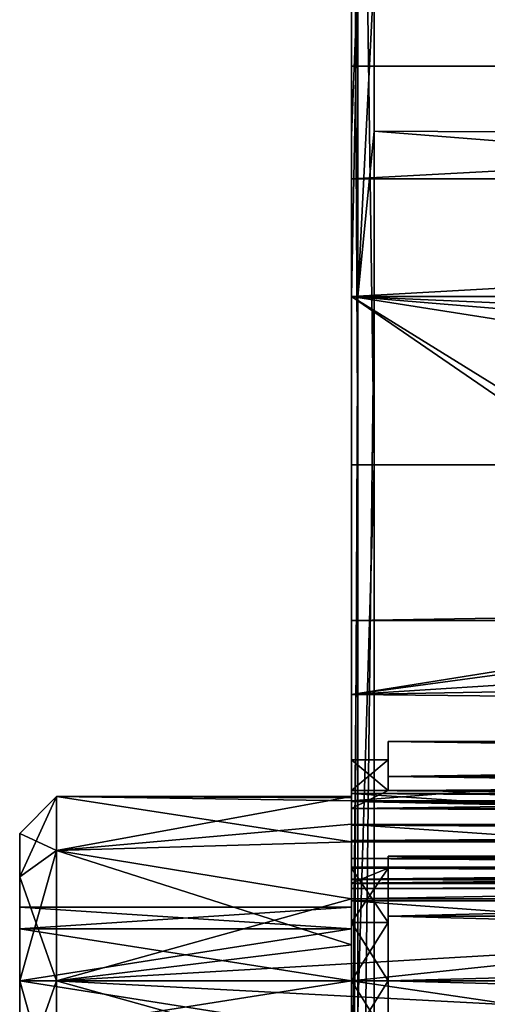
# Model space of a CAD drawing. Header units: millimetres. Extents: x -15 to 196, y -14 to 691.
# Tile 65 of 256: x -15 to -8.66, y 6.68 to 20.04. Entities that reach past the tile are written whole.
import ezdxf

# ---------------------------------------------------------------- set-up
doc = ezdxf.new("R2010")
doc.units = ezdxf.units.MM
doc.header["$LTSCALE"] = 41.718519
for name, color, linetype in [('133', 7, 'CONTINUOUS'), ('156', 7, 'CONTINUOUS'), ('159', 7, 'CONTINUOUS'), ('160', 7, 'CONTINUOUS'), ('1605', 7, 'CONTINUOUS'), ('1606', 7, 'CONTINUOUS'), ('1607', 7, 'CONTINUOUS'), ('1608', 7, 'CONTINUOUS'), ('1609', 7, 'CONTINUOUS'), ('1610', 7, 'CONTINUOUS'), ('1611', 7, 'CONTINUOUS'), ('1612', 7, 'CONTINUOUS'), ('1613', 7, 'CONTINUOUS'), ('1625', 7, 'CONTINUOUS'), ('1626', 7, 'CONTINUOUS'), ('1627', 7, 'CONTINUOUS'), ('1628', 7, 'CONTINUOUS'), ('1634', 7, 'CONTINUOUS'), ('1635', 7, 'CONTINUOUS'), ('1636', 7, 'CONTINUOUS'), ('1637', 7, 'CONTINUOUS'), ('1640', 7, 'CONTINUOUS'), ('1641', 7, 'CONTINUOUS'), ('171', 7, 'CONTINUOUS'), ('172', 7, 'CONTINUOUS'), ('207', 7, 'CONTINUOUS'), ('621', 7, 'CONTINUOUS'), ('622', 7, 'CONTINUOUS'), ('625', 7, 'CONTINUOUS'), ('626', 7, 'CONTINUOUS'), ('627', 7, 'CONTINUOUS'), ('633', 7, 'CONTINUOUS'), ('634', 7, 'CONTINUOUS'), ('635', 7, 'CONTINUOUS'), ('636', 7, 'CONTINUOUS'), ('637', 7, 'CONTINUOUS'), ('638', 7, 'CONTINUOUS'), ('639', 7, 'CONTINUOUS'), ('640', 7, 'CONTINUOUS'), ('641', 7, 'CONTINUOUS'), ('642', 7, 'CONTINUOUS'), ('643', 7, 'CONTINUOUS'), ('645', 7, 'CONTINUOUS'), ('74', 7, 'CONTINUOUS'), ('856', 7, 'CONTINUOUS'), ('865', 7, 'CONTINUOUS'), ('866', 7, 'CONTINUOUS')]:
    doc.layers.add(name, color=color, linetype=linetype)

msp = doc.modelspace()

# ---------------------------------------------------------------- linework, layer by layer
at = {"layer": '133', "linetype": 'Continuous'}
for points in [[(-10.5, 11.89, -31.042), (-10.5, 10.885, -26.853), (-3.5, 12, -30), (-10.5, 11.89, -31.042)], [(20.5, 11.89, -31.042), (-10.5, 11.89, -31.042), (-3.5, 12, -30), (20.5, 11.89, -31.042)], [(-3.5, 12, -30), (-10.5, 10.885, -26.853), (-3.5, 11.83, -28.706), (-3.5, 12, -30)], [(-3.5, 11.83, -28.706), (-10.5, 10.885, -26.853), (-3.5, 11.33, -27.5), (-3.5, 11.83, -28.706)], [(-10.5, 10.885, -26.853), (23, 10.536, -26.464), (14.25, 11.33, -27.5), (-10.5, 10.885, -26.853)], [(-3.5, 11.33, -27.5), (-10.5, 10.885, -26.853), (14.25, 11.33, -27.5), (-3.5, 11.33, -27.5)], [(23, 10.536, -26.464), (-10.5, 10.885, -26.853), (-10.5, 7, -25), (23, 10.536, -26.464)], [(23, 7, -25), (23, 10.536, -26.464), (-10.5, 7, -25), (23, 7, -25)], [(23, 4.792, -25.514), (23, 7, -25), (-10.5, 4.792, -25.514), (23, 4.792, -25.514)], [(23, 7, -25), (-10.5, 7, -25), (-10.5, 4.792, -25.514), (23, 7, -25)]]:
    msp.add_3dface(points, dxfattribs=at)
at = {"layer": '156', "linetype": 'Continuous'}
for points in [[(-10.192, 20.679, -209.857), (18.301, 20.387, -209.17), (18.301, 18.377, -209.794), (-10.192, 20.679, -209.857)], [(-10.192, 18.526, -210.525), (-10.192, 20.679, -209.857), (18.301, 18.377, -209.794), (-10.192, 18.526, -210.525)], [(-10.192, 16.283, -210.751), (-10.192, 18.526, -210.525), (18.301, 16.283, -210.005), (-10.192, 16.283, -210.751)], [(18.301, 16.283, -210.005), (-10.192, 18.526, -210.525), (18.301, 18.377, -209.794), (18.301, 16.283, -210.005)]]:
    msp.add_3dface(points, dxfattribs=at)
at = {"layer": '159', "linetype": 'Continuous'}
for points in [[(-10.192, 16.283, -210.751), (18.301, 16.283, -210.005), (-10.192, -2.5, -210.751), (-10.192, 16.283, -210.751)], [(18.301, 16.283, -210.005), (18.301, -2.5, -210.005), (-10.192, -2.5, -210.751), (18.301, 16.283, -210.005)]]:
    msp.add_3dface(points, dxfattribs=at)
at = {"layer": '160', "linetype": 'Continuous'}
for points in [[(-10.5, -2.5, -210.451), (-10.5, 16.283, -210.451), (-10.412, 16.283, -210.664), (-10.5, -2.5, -210.451)], [(-10.412, -2.5, -210.664), (-10.5, -2.5, -210.451), (-10.412, 16.283, -210.664), (-10.412, -2.5, -210.664)], [(-10.192, 16.283, -210.751), (-10.192, -2.5, -210.751), (-10.412, -2.5, -210.664), (-10.192, 16.283, -210.751)], [(-10.192, 16.283, -210.751), (-10.412, -2.5, -210.664), (-10.412, 16.283, -210.664), (-10.192, 16.283, -210.751)]]:
    msp.add_3dface(points, dxfattribs=at)
at = {"layer": '1605', "linetype": 'Continuous'}
for points in [[(-10.5, 9.339, -31.323), (-10.5, 9.11, -31.256), (23, 9.341, -31.324), (-10.5, 9.339, -31.323)], [(23, 9.341, -31.324), (-10.5, 9.11, -31.256), (23, 9.112, -31.255), (23, 9.341, -31.324)], [(-10.5, 9.11, -31.256), (-10.5, 8.904, -31.378), (23, 9.112, -31.255), (-10.5, 9.11, -31.256)], [(23, 9.112, -31.255), (-10.5, 8.904, -31.378), (23, 8.906, -31.375), (23, 9.112, -31.255)]]:
    msp.add_3dface(points, dxfattribs=at)
at = {"layer": '1606', "linetype": 'Continuous'}
for points in [[(-10, 9.582, -31.528), (23, 9.341, -31.324), (-10, 9.775, -31.692), (-10, 9.582, -31.528)], [(-10, 9.775, -31.692), (23, 9.341, -31.324), (23, 9.775, -31.692), (-10, 9.775, -31.692)], [(-10.5, 9.582, -31.528), (-10.5, 9.339, -31.323), (23, 9.341, -31.324), (-10.5, 9.582, -31.528)], [(-10.5, 9.582, -31.528), (23, 9.341, -31.324), (-10, 9.582, -31.528), (-10.5, 9.582, -31.528)]]:
    msp.add_3dface(points, dxfattribs=at)
at = {"layer": '1607', "linetype": 'Continuous'}
for points in [[(-10.5, 9.581, -28.472), (-10.5, 10, -30), (-10, 9.581, -28.472), (-10.5, 9.581, -28.472)], [(-10.5, 10, -30), (-10.5, 9.582, -31.528), (-10, 10, -30), (-10.5, 10, -30)], [(-10, 9.581, -28.472), (-10.5, 10, -30), (-10, 10, -30), (-10, 9.581, -28.472)], [(-10.5, 9.582, -31.528), (-10, 9.582, -31.528), (-10, 10, -30), (-10.5, 9.582, -31.528)]]:
    msp.add_3dface(points, dxfattribs=at)
at = {"layer": '1608', "linetype": 'Continuous'}
for points in [[(-10.5, 9.34, -28.675), (-10, 9.581, -28.472), (23, 9.775, -28.308), (-10.5, 9.34, -28.675)], [(23, 9.34, -28.675), (-10.5, 9.34, -28.675), (23, 9.775, -28.308), (23, 9.34, -28.675)], [(23, 9.775, -28.308), (-10, 9.581, -28.472), (-10, 9.775, -28.308), (23, 9.775, -28.308)], [(-10.5, 9.34, -28.675), (-10.5, 9.581, -28.472), (-10, 9.581, -28.472), (-10.5, 9.34, -28.675)]]:
    msp.add_3dface(points, dxfattribs=at)
at = {"layer": '1609', "linetype": 'Continuous'}
for points in [[(-10.5, 9.112, -28.744), (-10.5, 9.34, -28.675), (23, 9.109, -28.744), (-10.5, 9.112, -28.744)], [(-10.5, 9.34, -28.675), (23, 9.34, -28.675), (23, 9.109, -28.744), (-10.5, 9.34, -28.675)], [(-10.5, 8.906, -28.625), (-10.5, 9.112, -28.744), (23, 8.904, -28.622), (-10.5, 8.906, -28.625)], [(23, 8.904, -28.622), (-10.5, 9.112, -28.744), (23, 9.109, -28.744), (23, 8.904, -28.622)]]:
    msp.add_3dface(points, dxfattribs=at)
at = {"layer": '1610', "linetype": 'Continuous'}
for points in [[(-10.5, 8.661, -28.338), (-10.5, 8.906, -28.625), (23, 8.662, -28.338), (-10.5, 8.661, -28.338)], [(-10.5, 8.906, -28.625), (23, 8.904, -28.622), (23, 8.662, -28.338), (-10.5, 8.906, -28.625)], [(23, 8.375, -28.094), (-10.5, 8.661, -28.338), (23, 8.662, -28.338), (23, 8.375, -28.094)], [(-10.5, 8.378, -28.096), (-10.5, 8.661, -28.338), (23, 8.375, -28.094), (-10.5, 8.378, -28.096)]]:
    msp.add_3dface(points, dxfattribs=at)
at = {"layer": '1611', "linetype": 'Continuous'}
for points in [[(-10.5, 8.256, -27.89), (-10.5, 8.378, -28.096), (23, 8.255, -27.888), (-10.5, 8.256, -27.89)], [(-10.5, 8.378, -28.096), (23, 8.375, -28.094), (23, 8.255, -27.888), (-10.5, 8.378, -28.096)], [(-10.5, 8.323, -27.661), (-10.5, 8.256, -27.89), (23, 8.324, -27.659), (-10.5, 8.323, -27.661)], [(23, 8.324, -27.659), (-10.5, 8.256, -27.89), (23, 8.255, -27.888), (23, 8.324, -27.659)]]:
    msp.add_3dface(points, dxfattribs=at)
at = {"layer": '1612', "linetype": 'Continuous'}
for points in [[(-10, 8.528, -27.418), (23, 8.324, -27.659), (-10, 8.692, -27.225), (-10, 8.528, -27.418)], [(-10, 8.692, -27.225), (23, 8.324, -27.659), (23, 8.692, -27.225), (-10, 8.692, -27.225)], [(-10.5, 8.528, -27.418), (-10.5, 8.323, -27.661), (23, 8.324, -27.659), (-10.5, 8.528, -27.418)], [(-10.5, 8.528, -27.418), (23, 8.324, -27.659), (-10, 8.528, -27.418), (-10.5, 8.528, -27.418)]]:
    msp.add_3dface(points, dxfattribs=at)
at = {"layer": '1613', "linetype": 'Continuous'}
for points in [[(-10.5, 7.792, -27.106), (-10.5, 8.528, -27.418), (-10, 7.792, -27.106), (-10.5, 7.792, -27.106)], [(-10.5, 8.528, -27.418), (-10, 8.528, -27.418), (-10, 7.792, -27.106), (-10.5, 8.528, -27.418)], [(-10.5, 7, -27), (-10.5, 7.792, -27.106), (-10, 7, -27), (-10.5, 7, -27)], [(-10, 7, -27), (-10.5, 7.792, -27.106), (-10, 7.792, -27.106), (-10, 7, -27)], [(-10.5, 6.208, -27.107), (-10.5, 7, -27), (-10, 6.208, -27.107), (-10.5, 6.208, -27.107)], [(-10, 6.208, -27.107), (-10.5, 7, -27), (-10, 7, -27), (-10, 6.208, -27.107)]]:
    msp.add_3dface(points, dxfattribs=at)
at = {"layer": '1625', "linetype": 'Continuous'}
for points in [[(-10.5, 8.528, -32.581), (-10.5, 7.792, -32.893), (-10, 8.528, -32.581), (-10.5, 8.528, -32.581)], [(-10, 8.528, -32.581), (-10.5, 7.792, -32.893), (-10, 7.792, -32.893), (-10, 8.528, -32.581)], [(-10.5, 7.792, -32.893), (-10.5, 7, -33), (-10, 7.792, -32.893), (-10.5, 7.792, -32.893)], [(-10, 7.792, -32.893), (-10.5, 7, -33), (-10, 7, -33), (-10, 7.792, -32.893)], [(-10.5, 7, -33), (-10.5, 6.208, -32.894), (-10, 7, -33), (-10.5, 7, -33)], [(-10, 7, -33), (-10.5, 6.208, -32.894), (-10, 6.208, -32.894), (-10, 7, -33)]]:
    msp.add_3dface(points, dxfattribs=at)
at = {"layer": '1626', "linetype": 'Continuous'}
for points in [[(-10.5, 8.325, -32.34), (-10, 8.528, -32.581), (23, 8.692, -32.775), (-10.5, 8.325, -32.34)], [(23, 8.325, -32.34), (-10.5, 8.325, -32.34), (23, 8.692, -32.775), (23, 8.325, -32.34)], [(23, 8.692, -32.775), (-10, 8.528, -32.581), (-10, 8.692, -32.775), (23, 8.692, -32.775)], [(-10.5, 8.325, -32.34), (-10.5, 8.528, -32.581), (-10, 8.528, -32.581), (-10.5, 8.325, -32.34)]]:
    msp.add_3dface(points, dxfattribs=at)
at = {"layer": '1627', "linetype": 'Continuous'}
for points in [[(-10.5, 8.375, -31.906), (-10.5, 8.256, -32.112), (23, 8.378, -31.904), (-10.5, 8.375, -31.906)], [(23, 8.378, -31.904), (-10.5, 8.256, -32.112), (23, 8.256, -32.109), (23, 8.378, -31.904)], [(-10.5, 8.256, -32.112), (-10.5, 8.325, -32.34), (23, 8.256, -32.109), (-10.5, 8.256, -32.112)], [(-10.5, 8.325, -32.34), (23, 8.325, -32.34), (23, 8.256, -32.109), (-10.5, 8.325, -32.34)]]:
    msp.add_3dface(points, dxfattribs=at)
at = {"layer": '1628', "linetype": 'Continuous'}
for points in [[(-10.5, 8.904, -31.378), (-10.5, 8.662, -31.661), (23, 8.906, -31.375), (-10.5, 8.904, -31.378)], [(23, 8.906, -31.375), (-10.5, 8.662, -31.661), (23, 8.662, -31.662), (23, 8.906, -31.375)], [(-10.5, 8.662, -31.661), (-10.5, 8.375, -31.906), (23, 8.662, -31.662), (-10.5, 8.662, -31.661)], [(-10.5, 8.375, -31.906), (23, 8.378, -31.904), (23, 8.662, -31.662), (-10.5, 8.375, -31.906)]]:
    msp.add_3dface(points, dxfattribs=at)
at = {"layer": '1634', "linetype": 'Continuous'}
for points in [[(-10, 9.775, -31.692), (23, 9.775, -31.692), (23, 10.25, -30), (-10, 9.775, -31.692)], [(-10, 9.775, -31.692), (23, 10.25, -30), (-10, 10.25, -30), (-10, 9.775, -31.692)], [(23, 9.775, -28.308), (-10, 9.775, -28.308), (-10, 10.25, -30), (23, 9.775, -28.308)], [(23, 10.25, -30), (23, 9.775, -28.308), (-10, 10.25, -30), (23, 10.25, -30)]]:
    msp.add_3dface(points, dxfattribs=at)
at = {"layer": '1635', "linetype": 'Continuous'}
for points in [[(-10, 9.582, -31.528), (-10, 9.775, -31.692), (-10, 10.25, -30), (-10, 9.582, -31.528)], [(-10, 10, -30), (-10, 9.582, -31.528), (-10, 10.25, -30), (-10, 10, -30)], [(-10, 9.581, -28.472), (-10, 10, -30), (-10, 10.25, -30), (-10, 9.581, -28.472)], [(-10, 9.775, -28.308), (-10, 9.581, -28.472), (-10, 10.25, -30), (-10, 9.775, -28.308)]]:
    msp.add_3dface(points, dxfattribs=at)
at = {"layer": '1636', "linetype": 'Continuous'}
for points in [[(-10, 8.692, -27.225), (23, 8.692, -27.225), (23, 7.879, -26.871), (-10, 8.692, -27.225)], [(-10, 8.692, -27.225), (23, 7.879, -26.871), (-10, 7.879, -26.871), (-10, 8.692, -27.225)], [(23, 7.879, -26.871), (23, 7, -26.75), (-10, 7.879, -26.871), (23, 7.879, -26.871)], [(-10, 7.879, -26.871), (23, 7, -26.75), (-10, 7, -26.75), (-10, 7.879, -26.871)], [(23, 7, -26.75), (23, 6.121, -26.871), (-10, 7, -26.75), (23, 7, -26.75)], [(-10, 7, -26.75), (23, 6.121, -26.871), (-10, 6.121, -26.871), (-10, 7, -26.75)]]:
    msp.add_3dface(points, dxfattribs=at)
at = {"layer": '1637', "linetype": 'Continuous'}
for points in [[(-10, 8.528, -27.418), (-10, 8.692, -27.225), (-10, 7.879, -26.871), (-10, 8.528, -27.418)], [(-10, 7.792, -27.106), (-10, 8.528, -27.418), (-10, 7.879, -26.871), (-10, 7.792, -27.106)], [(-10, 7.792, -27.106), (-10, 7.879, -26.871), (-10, 7, -26.75), (-10, 7.792, -27.106)], [(-10, 7, -27), (-10, 7.792, -27.106), (-10, 7, -26.75), (-10, 7, -27)], [(-10, 6.208, -27.107), (-10, 7, -27), (-10, 6.121, -26.871), (-10, 6.208, -27.107)], [(-10, 7, -27), (-10, 7, -26.75), (-10, 6.121, -26.871), (-10, 7, -27)]]:
    msp.add_3dface(points, dxfattribs=at)
at = {"layer": '1640', "linetype": 'Continuous'}
for points in [[(23, 8.692, -32.775), (-10, 8.692, -32.775), (-10, 7.879, -33.129), (23, 8.692, -32.775)], [(23, 7.879, -33.129), (23, 8.692, -32.775), (-10, 7.879, -33.129), (23, 7.879, -33.129)], [(23, 7, -33.25), (23, 7.879, -33.129), (-10, 7, -33.25), (23, 7, -33.25)], [(-10, 7, -33.25), (23, 7.879, -33.129), (-10, 7.879, -33.129), (-10, 7, -33.25)], [(23, 6.121, -33.129), (23, 7, -33.25), (-10, 6.121, -33.129), (23, 6.121, -33.129)], [(-10, 6.121, -33.129), (23, 7, -33.25), (-10, 7, -33.25), (-10, 6.121, -33.129)]]:
    msp.add_3dface(points, dxfattribs=at)
at = {"layer": '1641', "linetype": 'Continuous'}
for points in [[(-10, 8.692, -32.775), (-10, 8.528, -32.581), (-10, 7.879, -33.129), (-10, 8.692, -32.775)], [(-10, 8.528, -32.581), (-10, 7.792, -32.893), (-10, 7.879, -33.129), (-10, 8.528, -32.581)], [(-10, 7.792, -32.893), (-10, 7, -33), (-10, 7.879, -33.129), (-10, 7.792, -32.893)], [(-10, 7, -33), (-10, 7, -33.25), (-10, 7.879, -33.129), (-10, 7, -33)], [(-10, 7, -33), (-10, 6.208, -32.894), (-10, 7, -33.25), (-10, 7, -33)], [(-10, 6.208, -32.894), (-10, 6.121, -33.129), (-10, 7, -33.25), (-10, 6.208, -32.894)]]:
    msp.add_3dface(points, dxfattribs=at)
at = {"layer": '171', "linetype": 'Continuous'}
for points in [[(-10.5, 14, 0.569), (-10.5, 3.692, -3.704), (-10.412, 14, 0.781), (-10.5, 14, 0.569)], [(-10.412, 14, 0.781), (-10.5, 3.692, -3.704), (-10.192, 14, 0.869), (-10.412, 14, 0.781)], [(-10.192, 14, 0.869), (-10.5, 3.692, -3.704), (-10.192, 3.486, -3.486), (-10.192, 14, 0.869)]]:
    msp.add_3dface(points, dxfattribs=at)
at = {"layer": '172', "linetype": 'Continuous'}
for points in [[(-10.5, 29.795, 0.569), (-10.5, 14, 0.569), (-10.412, 14, 0.781), (-10.5, 29.795, 0.569)], [(-10.5, 29.795, 0.569), (-10.412, 14, 0.781), (-10.412, 29.795, 0.781), (-10.5, 29.795, 0.569)], [(-10.412, 14, 0.781), (-10.192, 14, 0.869), (-10.412, 29.795, 0.781), (-10.412, 14, 0.781)], [(-10.412, 29.795, 0.781), (-10.192, 14, 0.869), (-10.192, 29.795, 0.869), (-10.412, 29.795, 0.781)]]:
    msp.add_3dface(points, dxfattribs=at)
at = {"layer": '207', "linetype": 'Continuous'}
for points in [[(-10.5, 2.5, -20), (-10.5, 64.252, -20), (-3.5, 2.5, -20), (-10.5, 2.5, -20)], [(-3.5, 2.5, -20), (-10.5, 64.252, -20), (-3.5, 47.705, -20), (-3.5, 2.5, -20)]]:
    msp.add_3dface(points, dxfattribs=at)
at = {"layer": '621', "linetype": 'Continuous'}
for points in [[(-10.192, 14, 0.869), (-10.192, 3.486, -3.486), (14.25, 14, 0.229), (-10.192, 14, 0.869)], [(-10.192, 3.486, -3.486), (14.25, 3.944, -3.933), (14.25, 14, 0.229), (-10.192, 3.486, -3.486)]]:
    msp.add_3dface(points, dxfattribs=at)
at = {"layer": '622', "linetype": 'Continuous'}
for points in [[(-10.192, 29.795, 0.869), (-10.192, 14, 0.869), (14.25, 14, 0.229), (-10.192, 29.795, 0.869)], [(-10.192, 29.795, 0.869), (14.25, 14, 0.229), (14.25, 29.795, 0.229), (-10.192, 29.795, 0.869)]]:
    msp.add_3dface(points, dxfattribs=at)
at = {"layer": '625', "linetype": 'Continuous'}
for points in [[(-10.5, 18.466, -210.232), (-10.5, 20.562, -209.581), (-10.412, 20.645, -209.776), (-10.5, 18.466, -210.232)], [(-10.5, 16.283, -210.451), (-10.5, 18.466, -210.232), (-10.412, 20.645, -209.776), (-10.5, 16.283, -210.451)], [(-10.5, 16.283, -210.451), (-10.412, 20.645, -209.776), (-10.412, 16.283, -210.664), (-10.5, 16.283, -210.451)], [(-10.412, 20.645, -209.776), (-10.192, 20.679, -209.857), (-10.412, 16.283, -210.664), (-10.412, 20.645, -209.776)], [(-10.192, 20.679, -209.857), (-10.192, 18.526, -210.525), (-10.412, 16.283, -210.664), (-10.192, 20.679, -209.857)], [(-10.192, 18.526, -210.525), (-10.192, 16.283, -210.751), (-10.412, 16.283, -210.664), (-10.192, 18.526, -210.525)]]:
    msp.add_3dface(points, dxfattribs=at)
at = {"layer": '626', "linetype": 'Continuous'}
for points in [[(-10.5, 9.445, -42.521), (-10.5, 11.89, -31.042), (20.5, 11.89, -31.042), (-10.5, 9.445, -42.521)], [(-10.5, 9.445, -42.521), (20.5, 11.89, -31.042), (20.5, 9.445, -42.521), (-10.5, 9.445, -42.521)]]:
    msp.add_3dface(points, dxfattribs=at)
at = {"layer": '627', "linetype": 'Continuous'}
for points in [[(-10.5, 9.445, -42.521), (-10.5, 8.888, -43.639), (-14.5, 9.5, -42), (-10.5, 9.445, -42.521)], [(-14.5, 9.5, -42), (-10.5, 8.888, -43.639), (-14.5, 8.768, -43.768), (-14.5, 9.5, -42)], [(-10.5, 9.5, -42), (-10.5, 9.486, -42.262), (-14.5, 9.5, -42), (-10.5, 9.5, -42)], [(-10.5, 9.486, -42.262), (-10.5, 9.445, -42.521), (-14.5, 9.5, -42), (-10.5, 9.486, -42.262)], [(-10.5, 8.888, -43.639), (-10.5, 9.445, -42.521), (20.5, 8.888, -43.639), (-10.5, 8.888, -43.639)], [(-10.5, 9.445, -42.521), (20.5, 9.445, -42.521), (20.5, 9.238, -43.115), (-10.5, 9.445, -42.521)], [(20.5, 8.888, -43.639), (-10.5, 9.445, -42.521), (20.5, 9.238, -43.115), (20.5, 8.888, -43.639)], [(-10.5, 8.888, -43.639), (-10.5, 7.489, -44.452), (-14.5, 8.768, -43.768), (-10.5, 8.888, -43.639)], [(-14.5, 8.768, -43.768), (-10.5, 7.489, -44.452), (-14.5, 7, -44.5), (-14.5, 8.768, -43.768)], [(-10.5, 7.489, -44.452), (-10.5, 5.886, -44.238), (-14.5, 7, -44.5), (-10.5, 7.489, -44.452)], [(-14.5, 7, -44.5), (-10.5, 5.886, -44.238), (-14.5, 5.232, -43.768), (-14.5, 7, -44.5)]]:
    msp.add_3dface(points, dxfattribs=at)
at = {"layer": '633', "linetype": 'Continuous'}
for points in [[(-10.5, 8.087, -34.88), (-10.5, 9.122, -34.527), (4.5, 8.087, -34.88), (-10.5, 8.087, -34.88)], [(-10.5, 9.122, -34.527), (4.5, 9.122, -34.527), (4.5, 8.087, -34.88), (-10.5, 9.122, -34.527)], [(-10.5, 7, -35), (-10.5, 8.087, -34.88), (4.5, 7, -35), (-10.5, 7, -35)], [(-10.5, 8.087, -34.88), (4.5, 8.087, -34.88), (4.5, 7, -35), (-10.5, 8.087, -34.88)], [(-10.5, 4.792, -34.486), (-10.5, 7, -35), (4.5, 4.792, -34.486), (-10.5, 4.792, -34.486)], [(-10.5, 7, -35), (4.5, 7, -35), (4.5, 4.792, -34.486), (-10.5, 7, -35)]]:
    msp.add_3dface(points, dxfattribs=at)
at = {"layer": '634', "linetype": 'Continuous'}
for points in [[(-10.5, 9.436, -34.564), (-10.5, 9.543, -34.861), (4.5, 9.436, -34.564), (-10.5, 9.436, -34.564)], [(-10.5, 9.543, -34.861), (4.5, 9.543, -34.861), (4.5, 9.436, -34.564), (-10.5, 9.543, -34.861)], [(-10.5, 9.122, -34.527), (-10.5, 9.436, -34.564), (4.5, 9.122, -34.527), (-10.5, 9.122, -34.527)], [(-10.5, 9.436, -34.564), (4.5, 9.436, -34.564), (4.5, 9.122, -34.527), (-10.5, 9.436, -34.564)]]:
    msp.add_3dface(points, dxfattribs=at)
at = {"layer": '635', "linetype": 'Continuous'}
for points in [[(-10.5, 9.543, -34.861), (-10.5, 8.543, -39.557), (4.5, 8.543, -39.557), (-10.5, 9.543, -34.861)], [(-10.5, 9.543, -34.861), (4.5, 8.543, -39.557), (4.5, 9.543, -34.861), (-10.5, 9.543, -34.861)]]:
    msp.add_3dface(points, dxfattribs=at)
at = {"layer": '636', "linetype": 'Continuous'}
for points in [[(-10.5, 8.543, -39.557), (-10.5, 8.38, -39.764), (4.5, 8.543, -39.557), (-10.5, 8.543, -39.557)], [(-10.5, 8.38, -39.764), (4.5, 8.38, -39.764), (4.5, 8.543, -39.557), (-10.5, 8.38, -39.764)], [(-10.5, 8.38, -39.764), (-10.5, 8.116, -39.763), (4.5, 8.38, -39.764), (-10.5, 8.38, -39.764)], [(-10.5, 8.116, -39.763), (4.5, 8.116, -39.763), (4.5, 8.38, -39.764), (-10.5, 8.116, -39.763)]]:
    msp.add_3dface(points, dxfattribs=at)
at = {"layer": '637', "linetype": 'Continuous'}
for points in [[(-10.5, 9.126, -40.685), (-10.5, 9.5, -42), (-14.5, 8.768, -40.232), (-10.5, 9.126, -40.685)], [(-10.5, 9.5, -42), (-14.5, 9.5, -42), (-14.5, 8.768, -40.232), (-10.5, 9.5, -42)], [(-10.5, 8.116, -39.763), (-10.5, 9.126, -40.685), (-14.5, 8.768, -40.232), (-10.5, 8.116, -39.763)], [(-14.5, 7, -39.5), (-10.5, 8.116, -39.763), (-14.5, 8.768, -40.232), (-14.5, 7, -39.5)], [(4.5, 8.116, -39.763), (-10.5, 8.116, -39.763), (-14.5, 7, -39.5), (4.5, 8.116, -39.763)], [(4.5, 5.998, -39.709), (4.5, 8.116, -39.763), (-14.5, 7, -39.5), (4.5, 5.998, -39.709)], [(-14.5, 5.232, -40.232), (4.5, 5.998, -39.709), (-14.5, 7, -39.5), (-14.5, 5.232, -40.232)]]:
    msp.add_3dface(points, dxfattribs=at)
at = {"layer": '638', "linetype": 'Continuous'}
for points in [[(-14.5, 8.768, -40.232), (-14.5, 9.5, -42), (-15, 8.414, -40.586), (-14.5, 8.768, -40.232)], [(-15, 8.414, -40.586), (-14.5, 9.5, -42), (-15, 9, -42), (-15, 8.414, -40.586)], [(-14.5, 7, -39.5), (-14.5, 8.768, -40.232), (-15, 7, -40), (-14.5, 7, -39.5)], [(-15, 7, -40), (-14.5, 8.768, -40.232), (-15, 8.414, -40.586), (-15, 7, -40)], [(-14.5, 5.232, -40.232), (-14.5, 7, -39.5), (-15, 5.586, -40.586), (-14.5, 5.232, -40.232)], [(-14.5, 7, -39.5), (-15, 7, -40), (-15, 5.586, -40.586), (-14.5, 7, -39.5)]]:
    msp.add_3dface(points, dxfattribs=at)
at = {"layer": '639', "linetype": 'Continuous'}
for points in [[(-15, 8.414, -40.586), (-15, 9, -42), (-15, 7.706, -41.291), (-15, 8.414, -40.586)], [(-15, 9, -42), (-15, 8.414, -43.414), (-15, 8, -42), (-15, 9, -42)], [(-15, 7.706, -41.291), (-15, 9, -42), (-15, 8, -42), (-15, 7.706, -41.291)], [(-15, 7, -40), (-15, 8.414, -40.586), (-15, 5.586, -40.586), (-15, 7, -40)], [(-15, 5.586, -40.586), (-15, 8.414, -40.586), (-15, 7, -41), (-15, 5.586, -40.586)], [(-15, 7, -41), (-15, 8.414, -40.586), (-15, 7.706, -41.291), (-15, 7, -41)], [(-15, 7, -44), (-15, 5.586, -43.414), (-15, 8.414, -43.414), (-15, 7, -44)], [(-15, 8.414, -43.414), (-15, 5.586, -43.414), (-15, 7, -43), (-15, 8.414, -43.414)], [(-15, 8, -42), (-15, 8.414, -43.414), (-15, 7.708, -42.707), (-15, 8, -42)], [(-15, 7.708, -42.707), (-15, 8.414, -43.414), (-15, 7, -43), (-15, 7.708, -42.707)], [(-15, 6.292, -41.293), (-15, 5.586, -40.586), (-15, 7, -41), (-15, 6.292, -41.293)], [(-15, 7, -43), (-15, 5.586, -43.414), (-15, 6.294, -42.709), (-15, 7, -43)]]:
    msp.add_3dface(points, dxfattribs=at)
at = {"layer": '640', "linetype": 'Continuous'}
for points in [[(-14.5, 9.5, -42), (-14.5, 8.768, -43.768), (-15, 9, -42), (-14.5, 9.5, -42)], [(-15, 9, -42), (-14.5, 8.768, -43.768), (-15, 8.414, -43.414), (-15, 9, -42)], [(-14.5, 8.768, -43.768), (-14.5, 7, -44.5), (-15, 8.414, -43.414), (-14.5, 8.768, -43.768)], [(-14.5, 7, -44.5), (-15, 7, -44), (-15, 8.414, -43.414), (-14.5, 7, -44.5)], [(-14.5, 7, -44.5), (-14.5, 5.232, -43.768), (-15, 7, -44), (-14.5, 7, -44.5)], [(-14.5, 5.232, -43.768), (-15, 5.586, -43.414), (-15, 7, -44), (-14.5, 5.232, -43.768)]]:
    msp.add_3dface(points, dxfattribs=at)
at = {"layer": '641', "linetype": 'Continuous'}
for points in [[(-15, 7.706, -41.291), (-15, 8, -42), (-10.5, 7.708, -41.293), (-15, 7.706, -41.291)], [(-15, 8, -42), (-10.5, 8, -42), (-10.5, 7.708, -41.293), (-15, 8, -42)], [(-10.5, 7, -41), (-15, 7.706, -41.291), (-10.5, 7.708, -41.293), (-10.5, 7, -41)], [(-15, 7, -41), (-15, 7.706, -41.291), (-10.5, 7, -41), (-15, 7, -41)], [(-15, 6.292, -41.293), (-15, 7, -41), (-10.5, 6.294, -41.291), (-15, 6.292, -41.293)], [(-10.5, 6.294, -41.291), (-15, 7, -41), (-10.5, 7, -41), (-10.5, 6.294, -41.291)]]:
    msp.add_3dface(points, dxfattribs=at)
at = {"layer": '642', "linetype": 'Continuous'}
for points in [[(-10.5, 7.708, -41.293), (-10.5, 8, -42), (-10.5, 7.706, -42.709), (-10.5, 7.708, -41.293)], [(-10.5, 7, -41), (-10.5, 7.708, -41.293), (-10.5, 7.706, -42.709), (-10.5, 7, -41)], [(-10.5, 7, -43), (-10.5, 7, -41), (-10.5, 7.706, -42.709), (-10.5, 7, -43)], [(-10.5, 6.294, -41.291), (-10.5, 7, -41), (-10.5, 7, -43), (-10.5, 6.294, -41.291)], [(-10.5, 6.292, -42.707), (-10.5, 6.294, -41.291), (-10.5, 7, -43), (-10.5, 6.292, -42.707)]]:
    msp.add_3dface(points, dxfattribs=at)
at = {"layer": '643', "linetype": 'Continuous'}
for points in [[(-15, 8, -42), (-15, 7.708, -42.707), (-10.5, 8, -42), (-15, 8, -42)], [(-10.5, 8, -42), (-15, 7.708, -42.707), (-10.5, 7.706, -42.709), (-10.5, 8, -42)], [(-15, 7.708, -42.707), (-15, 7, -43), (-10.5, 7.706, -42.709), (-15, 7.708, -42.707)], [(-15, 7, -43), (-10.5, 7, -43), (-10.5, 7.706, -42.709), (-15, 7, -43)], [(-15, 7, -43), (-15, 6.294, -42.709), (-10.5, 7, -43), (-15, 7, -43)], [(-15, 6.294, -42.709), (-10.5, 6.292, -42.707), (-10.5, 7, -43), (-15, 6.294, -42.709)]]:
    msp.add_3dface(points, dxfattribs=at)
at = {"layer": '645', "linetype": 'Continuous'}
for points in [[(-10.5, 3.995, -49.277), (-10.5, 8.888, -43.639), (20.5, 8.888, -43.639), (-10.5, 3.995, -49.277)], [(-10.5, 3.995, -49.277), (20.5, 8.888, -43.639), (20.5, 3.995, -49.277), (-10.5, 3.995, -49.277)]]:
    msp.add_3dface(points, dxfattribs=at)
at = {"layer": '74', "linetype": 'Continuous'}
for points in [[(-10.5, 2.5, -20), (-10.5, 43.344, -3.316), (-10.5, 64.252, -20), (-10.5, 2.5, -20)], [(-10.5, 36.842, -0.421), (-10.5, 43.344, -3.316), (-10.5, 2.5, -20), (-10.5, 36.842, -0.421)], [(-10.5, 29.795, 0.569), (-10.5, 36.842, -0.421), (-10.5, 2.5, -20), (-10.5, 29.795, 0.569)], [(-10.5, 14, 0.569), (-10.5, 29.795, 0.569), (-10.5, 2.5, -20), (-10.5, 14, 0.569)], [(-10.5, 22, -205.764), (-10.5, 20.562, -209.581), (-10.5, 19.409, -206.864), (-10.5, 22, -205.764)], [(-10.5, 20.562, -209.581), (-10.5, 18.466, -210.232), (-10.5, 19.409, -206.864), (-10.5, 20.562, -209.581)], [(-10.5, 19.409, -206.864), (-10.5, 18.466, -210.232), (-10.5, 17.878, -207.339), (-10.5, 19.409, -206.864)], [(-10.5, 18.466, -210.232), (-10.5, 16.283, -210.451), (-10.5, 17.878, -207.339), (-10.5, 18.466, -210.232)], [(-10.5, 17.878, -207.339), (-10.5, 16.283, -210.451), (-10.5, 16.283, -207.5), (-10.5, 17.878, -207.339)], [(-10.5, 16.283, -210.451), (-10.5, -2.5, -210.451), (-10.5, 16.283, -207.5), (-10.5, 16.283, -210.451)], [(-10.5, 16.283, -207.5), (-10.5, -2.5, -210.451), (-10.5, -2.5, -207.5), (-10.5, 16.283, -207.5)], [(-10.5, 3.692, -3.704), (-10.5, 14, 0.569), (-10.5, 2.5, -20), (-10.5, 3.692, -3.704)], [(-10.5, 9.445, -42.521), (-10.5, 9.486, -42.262), (-10.5, 11.89, -31.042), (-10.5, 9.445, -42.521)], [(-10.5, 11.89, -31.042), (-10.5, 9.486, -42.262), (-10.5, 10.885, -26.853), (-10.5, 11.89, -31.042)], [(-10.5, 7.792, -27.106), (-10.5, 7, -27), (-10.5, 10.885, -26.853), (-10.5, 7.792, -27.106)], [(-10.5, 10.885, -26.853), (-10.5, 7, -27), (-10.5, 7, -25), (-10.5, 10.885, -26.853)], [(-10.5, 8.528, -27.418), (-10.5, 7.792, -27.106), (-10.5, 10.885, -26.853), (-10.5, 8.528, -27.418)], [(-10.5, 8.661, -28.338), (-10.5, 8.528, -27.418), (-10.5, 10.885, -26.853), (-10.5, 8.661, -28.338)], [(-10.5, 8.906, -28.625), (-10.5, 8.661, -28.338), (-10.5, 10.885, -26.853), (-10.5, 8.906, -28.625)], [(-10.5, 9.112, -28.744), (-10.5, 8.906, -28.625), (-10.5, 10.885, -26.853), (-10.5, 9.112, -28.744)], [(-10.5, 9.34, -28.675), (-10.5, 9.112, -28.744), (-10.5, 10.885, -26.853), (-10.5, 9.34, -28.675)], [(-10.5, 9.581, -28.472), (-10.5, 9.34, -28.675), (-10.5, 10.885, -26.853), (-10.5, 9.581, -28.472)], [(-10.5, 10, -30), (-10.5, 9.581, -28.472), (-10.5, 10.885, -26.853), (-10.5, 10, -30)], [(-10.5, 9.5, -42), (-10.5, 10, -30), (-10.5, 10.885, -26.853), (-10.5, 9.5, -42)], [(-10.5, 9.486, -42.262), (-10.5, 9.5, -42), (-10.5, 10.885, -26.853), (-10.5, 9.486, -42.262)], [(-10.5, 9.582, -31.528), (-10.5, 10, -30), (-10.5, 9.5, -42), (-10.5, 9.582, -31.528)], [(-10.5, 9.339, -31.323), (-10.5, 9.582, -31.528), (-10.5, 9.436, -34.564), (-10.5, 9.339, -31.323)], [(-10.5, 9.436, -34.564), (-10.5, 9.582, -31.528), (-10.5, 9.543, -34.861), (-10.5, 9.436, -34.564)], [(-10.5, 9.543, -34.861), (-10.5, 9.582, -31.528), (-10.5, 9.5, -42), (-10.5, 9.543, -34.861)], [(-10.5, 8.543, -39.557), (-10.5, 9.543, -34.861), (-10.5, 9.126, -40.685), (-10.5, 8.543, -39.557)], [(-10.5, 9.126, -40.685), (-10.5, 9.543, -34.861), (-10.5, 9.5, -42), (-10.5, 9.126, -40.685)], [(-10.5, 9.122, -34.527), (-10.5, 9.339, -31.323), (-10.5, 9.436, -34.564), (-10.5, 9.122, -34.527)], [(-10.5, 9.11, -31.256), (-10.5, 9.339, -31.323), (-10.5, 9.122, -34.527), (-10.5, 9.11, -31.256)], [(-10.5, 8.38, -39.764), (-10.5, 8.543, -39.557), (-10.5, 9.126, -40.685), (-10.5, 8.38, -39.764)], [(-10.5, 8.116, -39.763), (-10.5, 8.38, -39.764), (-10.5, 9.126, -40.685), (-10.5, 8.116, -39.763)], [(-10.5, 8.087, -34.88), (-10.5, 9.11, -31.256), (-10.5, 9.122, -34.527), (-10.5, 8.087, -34.88)], [(-10.5, 8.904, -31.378), (-10.5, 9.11, -31.256), (-10.5, 8.087, -34.88), (-10.5, 8.904, -31.378)], [(-10.5, 8.662, -31.661), (-10.5, 8.904, -31.378), (-10.5, 8.528, -32.581), (-10.5, 8.662, -31.661)], [(-10.5, 8.528, -32.581), (-10.5, 8.904, -31.378), (-10.5, 8.087, -34.88), (-10.5, 8.528, -32.581)], [(-10.5, 8.888, -43.639), (-10.5, 3.995, -49.277), (-10.5, 7.489, -44.452), (-10.5, 8.888, -43.639)], [(-10.5, 8.375, -31.906), (-10.5, 8.662, -31.661), (-10.5, 8.528, -32.581), (-10.5, 8.375, -31.906)], [(-10.5, 8.378, -28.096), (-10.5, 8.528, -27.418), (-10.5, 8.661, -28.338), (-10.5, 8.378, -28.096)], [(-10.5, 8.325, -32.34), (-10.5, 8.375, -31.906), (-10.5, 8.528, -32.581), (-10.5, 8.325, -32.34)], [(-10.5, 7.792, -32.893), (-10.5, 8.528, -32.581), (-10.5, 8.087, -34.88), (-10.5, 7.792, -32.893)], [(-10.5, 8.323, -27.661), (-10.5, 8.528, -27.418), (-10.5, 8.378, -28.096), (-10.5, 8.323, -27.661)], [(-10.5, 8.256, -27.89), (-10.5, 8.323, -27.661), (-10.5, 8.378, -28.096), (-10.5, 8.256, -27.89)], [(-10.5, 8.256, -32.112), (-10.5, 8.375, -31.906), (-10.5, 8.325, -32.34), (-10.5, 8.256, -32.112)], [(-10.5, 7, -35), (-10.5, 7.792, -32.893), (-10.5, 8.087, -34.88), (-10.5, 7, -35)], [(-10.5, 7, -33), (-10.5, 7.792, -32.893), (-10.5, 7, -35), (-10.5, 7, -33)], [(-10.5, 7.489, -44.452), (-10.5, 3.995, -49.277), (-10.5, 5.978, -44.703), (-10.5, 7.489, -44.452)], [(-10.5, 5.886, -44.238), (-10.5, 7.489, -44.452), (-10.5, 6.046, -44.448), (-10.5, 5.886, -44.238)], [(-10.5, 6.046, -44.448), (-10.5, 7.489, -44.452), (-10.5, 5.978, -44.703), (-10.5, 6.046, -44.448)], [(-10.5, 6.208, -32.894), (-10.5, 7, -33), (-10.5, 4.792, -34.486), (-10.5, 6.208, -32.894)], [(-10.5, 4.792, -34.486), (-10.5, 7, -33), (-10.5, 7, -35), (-10.5, 4.792, -34.486)], [(-10.5, 6.208, -27.107), (-10.5, 5.472, -27.419), (-10.5, 7, -25), (-10.5, 6.208, -27.107)], [(-10.5, 7, -25), (-10.5, 5.472, -27.419), (-10.5, 4.792, -25.514), (-10.5, 7, -25)], [(-10.5, 7, -27), (-10.5, 6.208, -27.107), (-10.5, 7, -25), (-10.5, 7, -27)]]:
    msp.add_3dface(points, dxfattribs=at)
at = {"layer": '856', "linetype": 'Continuous'}
for points in [[(-10.5, 16.283, -207.5), (-10.5, -2.5, -207.5), (4.5, 6, -207.5), (-10.5, 16.283, -207.5)], [(-10.5, 16.283, -207.5), (4.5, 6, -207.5), (4.5, 7, -207.5), (-10.5, 16.283, -207.5)], [(-10.5, 16.283, -207.5), (4.5, 7, -207.5), (4.5, 13.929, -207.5), (-10.5, 16.283, -207.5)], [(-10.5, 16.283, -207.5), (4.5, 13.929, -207.5), (4.5, 15.046, -207.5), (-10.5, 16.283, -207.5)], [(18, 16.283, -207.5), (-10.5, 16.283, -207.5), (18, 15.046, -207.5), (18, 16.283, -207.5)], [(18, 15.046, -207.5), (-10.5, 16.283, -207.5), (4.5, 15.046, -207.5), (18, 15.046, -207.5)]]:
    msp.add_3dface(points, dxfattribs=at)
at = {"layer": '865', "linetype": 'Continuous'}
for points in [[(-10.5, 19.409, -206.864), (-10.5, 17.878, -207.339), (18, 19.409, -206.864), (-10.5, 19.409, -206.864)], [(18, 19.409, -206.864), (-10.5, 17.878, -207.339), (18, 17.878, -207.339), (18, 19.409, -206.864)], [(-10.5, 17.878, -207.339), (-10.5, 16.283, -207.5), (18, 17.878, -207.339), (-10.5, 17.878, -207.339)], [(-10.5, 16.283, -207.5), (18, 16.283, -207.5), (18, 17.878, -207.339), (-10.5, 16.283, -207.5)]]:
    msp.add_3dface(points, dxfattribs=at)
at = {"layer": '866', "linetype": 'Continuous'}
for points in [[(-10.5, 22, -205.764), (-10.5, 19.409, -206.864), (18, 19.409, -206.864), (-10.5, 22, -205.764)], [(-10.5, 22, -205.764), (18, 19.409, -206.864), (18, 22, -205.764), (-10.5, 22, -205.764)]]:
    msp.add_3dface(points, dxfattribs=at)

doc.saveas('drawing.dxf')
